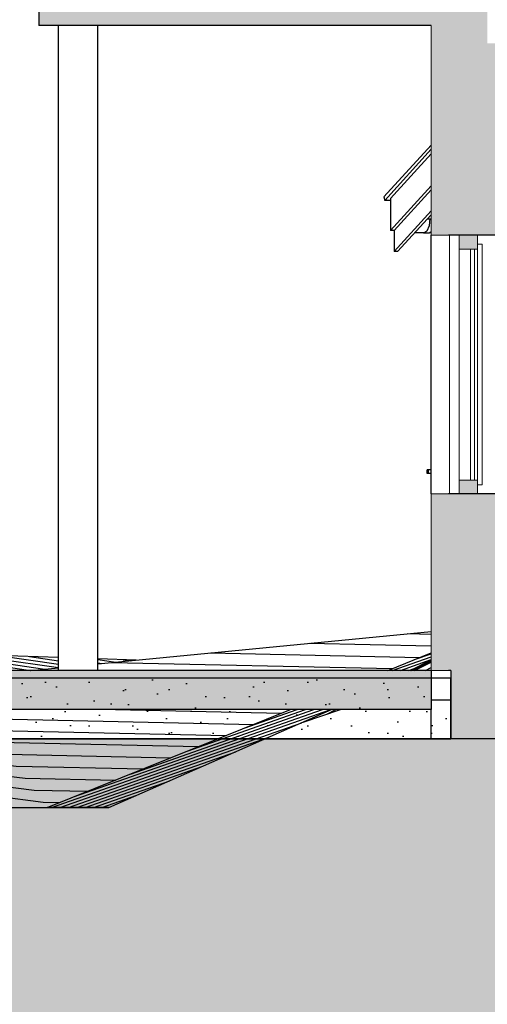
# Model space of a CAD drawing. Header units: millimetres. Extents: x 71327 to 340371, y 150071 to 223334.
# Tile 23 of 36: x 303558 to 305941, y 199330 to 204354. Entities that reach past the tile are written whole.
import ezdxf

# ---------------------------------------------------------------- set-up
doc = ezdxf.new("R2010")
doc.units = ezdxf.units.MM
doc.header["$LTSCALE"] = 0.5
doc.header["$MEASUREMENT"] = 0
doc.linetypes.add('PLINE', pattern=[0])
for name, color, linetype in [('0(Nye konstruksjoner)', 7, 'Continuous'), ('222- Søyler (Nye konstruksjoner)', 7, 'Continuous'), ('23-- Yttervegger (Skravur)(Nye konstruksjoner)', 7, 'Continuous'), ('23-- Yttervegger(Nye konstruksjoner)', 7, 'Continuous'), ('244- Vinduer_ dører_ foldevegger(Nye konstruksjoner)', 7, 'Continuous'), ('25-- Dekker (Skravur)(Nye konstruksjoner)', 7, 'Continuous'), ('25-- Dekker(Nye konstruksjoner)', 7, 'Continuous'), ('252- Gulv på grunn_ bunnplate (Skravur)(Nye konstruksjoner)', 7, 'Continuous'), ('252- Gulv på grunn_ bunnplate(Nye konstruksjoner)', 7, 'Continuous'), ('26-- Yttertak(Nye konstruksjoner)', 7, 'Continuous'), ('265- Gesimser_ takrenner og nedløp(Nye konstruksjoner)', 7, 'Continuous'), ('711--_E__ Eksisterende terreng (Skravur)(Nye konstruksjoner)', 7, 'Continuous'), ('711--_E__ Eksisterende terreng(Nye konstruksjoner)', 7, 'Continuous')]:
    doc.layers.add(name, color=color, linetype=linetype)
for name, color, linetype, lineweight in [('234- Vinduer_ dører_ porter(Nye konstruksjoner)', 7, 'Continuous', 0), ('235- Utvendig kledning og overflate(Nye konstruksjoner)', 7, 'Continuous', 0), ('262- Taktekking(Nye konstruksjoner)', 7, 'Continuous', 0)]:
    doc.layers.add(name, color=color, linetype=linetype, lineweight=lineweight)

# ---------------------------------------------------------------- blocks, each defined once
blk = doc.blocks.new('*X151', base_point=(150667.5, 123334))
at = {"layer": '235- Utvendig kledning og overflate(Nye konstruksjoner)', "linetype": 'PLINE'}
for p, q in [((305747.7, 203254), (305747.7, 201934)), ((305747.7, 201934), (305747.7, 203254))]:
    blk.add_line(p, q, dxfattribs=at)

msp = doc.modelspace()

# ---------------------------------------------------------------- hatches: boundary and pattern name
at = {"layer": '0(Nye konstruksjoner)', "linetype": 'Continuous'}
h = msp.add_hatch(dxfattribs=at)
h.set_pattern_fill('Naturstein_0002', color=256, style=0, pattern_type=2)
h.set_pattern_definition([(45, (150667.54, 123683.99), (-111.36932, 111.36932), [0, -105, 0, -157.5]), (110, (151017.54, 123683.99), (148.00159, 53.86817), [0, -77, 0, -133])])
h.paths.add_polyline_path([(296687.2, 200684), (305755.2, 200684), (305755.2, 200994), (296687.2, 200994)])
h = msp.add_hatch(dxfattribs=at)
h.set_pattern_fill('Jord_0002', color=256, style=0, pattern_type=2)
h.set_pattern_definition([(45, (150667.54, 123334), (-275.7716, 275.7716), []), (45, (150575.6, 123425.9), (-551.5433, 551.5433), []), (45, (150483.7, 123517.84), (-551.5433, 551.5433), []), (135, (150391.76, 123609.76), (91.92388, 91.92388), [390, -390])])
h.paths.add_polyline_path([(296687.2, 197061.7), (340370.7, 197061.7), (340370.7, 200684), (296687.2, 200684)])
at = {"layer": '23-- Yttervegger (Skravur)(Nye konstruksjoner)', "linetype": 'Continuous'}
for points in [[(305655.2, 204534), (305655.2, 203254), (305674.2, 203254), (305674.2, 204534)], [(305674.2, 204534), (305674.2, 203254), (305710.2, 203254), (305710.2, 204534)], [(305710.2, 204534), (305710.2, 203254), (305733.2, 203254), (305733.2, 204534)], [(305733.2, 204534), (305733.2, 203254), (305742.2, 203254), (305742.2, 204534)], [(305742.2, 204534), (305742.2, 203254), (305890.2, 203254), (305940.2, 203254), (305940.2, 204534)], [(305940.2, 204534), (305940.2, 203254), (305988.2, 203254), (305988.2, 204234), (305941.2, 204234), (305941.2, 204534)], [(305890.2, 203254), (305798.2, 203254), (305798.2, 203183), (305890.2, 203183)], [(305890.2, 202005), (305798.2, 202005), (305798.2, 201934), (305890.2, 201934)], [(305674.2, 201934), (305655.2, 201934), (305655.2, 201034), (305674.2, 201034)], [(305674.2, 201934), (305674.2, 201034), (305710.2, 201034), (305710.2, 201934)], [(305710.2, 201934), (305710.2, 201034), (305733.2, 201034), (305733.2, 201934)], [(305733.2, 201934), (305733.2, 201034), (305742.2, 201034), (305742.2, 201934)], [(305742.2, 201934), (305742.2, 201034), (305940.2, 201034), (305940.2, 201934), (305890.2, 201934)], [(305940.2, 201934), (305940.2, 201034), (305988.2, 201034), (305988.2, 201934)]]:
    msp.add_hatch(color=256, dxfattribs=at).paths.add_polyline_path(points)
at = {"layer": '25-- Dekker (Skravur)(Nye konstruksjoner)', "linetype": 'Continuous'}
for points in [[(303655.2, 204324), (305655.2, 204324), (305655.2, 204524), (303655.2, 204524)], [(302655.2, 200834), (305655.2, 200834), (305655.2, 201034), (302655.2, 201034)]]:
    msp.add_hatch(color=256, dxfattribs=at).paths.add_polyline_path(points)
at = {"layer": '252- Gulv på grunn_ bunnplate (Skravur)(Nye konstruksjoner)', "linetype": 'Continuous'}
for points in [[(333847.2, 201034), (305755.2, 201034), (305755.2, 200884), (333847.2, 200884)], [(305755.2, 200684), (333847.2, 200684), (333847.2, 200884), (305755.2, 200884)]]:
    msp.add_hatch(color=256, dxfattribs=at).paths.add_polyline_path(points)
at = {"layer": '262- Taktekking(Nye konstruksjoner)', "linetype": 'Continuous'}
h = msp.add_hatch(dxfattribs=at)
h.set_pattern_fill('Tak_03_0002', color=256, style=0, pattern_type=2)
h.set_pattern_definition([(47.6313, (314591.55, 203355.32), (271.5114, 0), []), (198.1326, (314620.46, 203387.02), (-155.8672, 126.7855), [101.847, -305.54]), (198.1326, (314348.95, 203387.02), (-155.8672, 126.7855), [101.847, -305.54]), (180, (314523.68, 203355.32), (115.6442, 126.7855), [135.7557, -135.7557]), (140.8744, (314387.92, 203355.32), (387.156, 126.785), [50.23, -150.6905]), (140.8744, (314116.4, 203355.32), (387.156, 126.785), [50.23, -150.6905])])
h.paths.add_polyline_path([(305655.2, 203358.6), (305635.9, 203337.5), (305648.5, 203337.5), (305648.7, 203339.3), (305655.2, 203339.3)])
at = {"layer": '711--_E__ Eksisterende terreng (Skravur)(Nye konstruksjoner)', "linetype": 'Continuous'}
h = msp.add_hatch(dxfattribs=at)
h.set_pattern_fill('Skrålinjer_3_0002', color=256, style=0, pattern_type=2)
h.set_pattern_definition([(358.756692, (150667.536, 206741.54), (127.279217, 57.210457), [])])
h.paths.add_polyline_path([(303955.2, 201067.3), (303955.2, 201034), (305433.5, 201034), (305655.2, 201123.4), (305655.2, 201233.2)])
h = msp.add_hatch(dxfattribs=at)
h.set_pattern_fill('Skrålinjer_3_0002', color=256, style=0, pattern_type=2)
h.set_pattern_definition([(351.846744, (150667.536, 223557.172), (-127.2792172, 0.7805414), [])])
h.paths.add_polyline_path([(302427.5, 201144), (302997.3, 201034), (303614.3, 201034), (303755.2, 201047.7), (303755.2, 201099.6)])
h = msp.add_hatch(dxfattribs=at)
h.set_pattern_fill('Skrålinjer_3_0002', color=256, style=0, pattern_type=2)
h.set_pattern_definition([(19.367824, (150667.536, 147310.698), (127.2792172, 59.7140363), [])])
h.paths.add_polyline_path([(305433.5, 201034), (305548.2, 201034), (305655.2, 201088.4), (305655.2, 201123.4)])
h = msp.add_hatch(dxfattribs=at)
h.set_pattern_fill('Skrålinjer_3_0002', color=256, style=0, pattern_type=2)
h.set_pattern_definition([(351.846744, (150667.536, 223557.172), (-127.2792172, 0.7805414), [])])
h.paths.add_polyline_path([(303955.2, 201092.9), (303955.2, 201067.3), (304150.9, 201086.4)])
h = msp.add_hatch(dxfattribs=at)
h.set_pattern_fill('Skrålinjer_3_0002', color=256, style=0, pattern_type=2)
h.set_pattern_definition([(28.6665222, (150667.536, 116035.154), (127.27921724, 63.11399847), [])])
h.paths.add_polyline_path([(305548.2, 201034), (305562.5, 201034), (305655.2, 201079.2), (305655.2, 201088.4)])
h = msp.add_hatch(dxfattribs=at)
h.set_pattern_fill('Skrålinjer_3_0002', color=256, style=0, pattern_type=2)
h.set_pattern_definition([(26.509514, (150667.536, 122580.183), (127.2792172, 35.8117418), [])])
h.paths.add_polyline_path([(305562.5, 201034), (305655.2, 201034), (305655.2, 201079.2)])
h = msp.add_hatch(dxfattribs=at)
h.set_pattern_fill('Skrålinjer_3_0002', color=256, style=0, pattern_type=2)
h.set_pattern_definition([(358.756692, (150667.536, 206741.54), (127.279217, 57.210457), [])])
h.paths.add_polyline_path([(303755.2, 201047.7), (303614.3, 201034), (303755.2, 201034)])
h = msp.add_hatch(dxfattribs=at)
h.set_pattern_fill('Skrålinjer_3_0002', color=256, style=0, pattern_type=2)
h.set_pattern_definition([(352.85883, (150667.536, 222350.135), (127.279217, 39.309768), [])])
h.paths.add_polyline_path([(302207.5, 200334), (303697.5, 200334), (303324.1, 200834), (302962.8, 200834)])
h = msp.add_hatch(dxfattribs=at)
h.set_pattern_fill('Skrålinjer_3_0002', color=256, style=0, pattern_type=2)
h.set_pattern_definition([(358.756692, (150667.536, 206741.54), (127.279217, 57.210457), [])])
h.paths.add_polyline_path([(303324.1, 200834), (303697.5, 200334), (304937.5, 200834)])
h = msp.add_hatch(dxfattribs=at)
h.set_pattern_fill('Skrålinjer_3_0002', color=256, style=0, pattern_type=2)
h.set_pattern_definition([(19.367824, (150667.536, 147310.698), (127.2792172, 59.7140363), [])])
h.paths.add_polyline_path([(304937.5, 200834), (303697.5, 200334), (304012, 200334), (305146.9, 200834)])
h = msp.add_hatch(dxfattribs=at)
h.set_pattern_fill('Skrålinjer_3_0002', color=256, style=0, pattern_type=2)
h.set_pattern_definition([(26.509514, (150667.536, 122580.183), (127.2792172, 35.8117418), [])])
h.paths.add_polyline_path([(305146.9, 200834), (305003, 200770.6), (305192.5, 200834)])

# ---------------------------------------------------------------- linework, layer by layer
at = {"layer": '0(Nye konstruksjoner)', "linetype": 'PLINE', "flags": 128}
for points in [[(296687.2, 200684), (305755.2, 200684), (305755.2, 200994), (296687.2, 200994)], [(296687.2, 197061.7), (340370.7, 197061.7), (340370.7, 200684), (296687.2, 200684)]]:
    msp.add_lwpolyline(points, close=True, dxfattribs=at)
at = {"layer": '222- Søyler (Nye konstruksjoner)', "linetype": 'PLINE'}
for p, q in [((303755.2, 201034), (303755.2, 204324)), ((303955.2, 201034), (303955.2, 204324))]:
    msp.add_line(p, q, dxfattribs=at)
at = {"layer": '23-- Yttervegger(Nye konstruksjoner)', "linetype": 'PLINE'}
msp.add_line((305755.2, 201034), (305742.2, 201034), dxfattribs=at)
at = {"layer": '23-- Yttervegger(Nye konstruksjoner)', "linetype": 'PLINE', "flags": 128}
for points in [[(305988.2, 203254), (305940.2, 203254), (305890.2, 203254), (305798.2, 203254), (305742.2, 203254)], [(305988.2, 201934), (305940.2, 201934), (305890.2, 201934), (305798.2, 201934), (305742.2, 201934)]]:
    msp.add_lwpolyline(points, dxfattribs=at)
at = {"layer": '234- Vinduer_ dører_ porter(Nye konstruksjoner)', "linetype": 'PLINE'}
for p, q in [((305798.2, 203254), (305798.2, 203183)), ((305890.2, 203254), (305890.2, 203183)), ((305798.2, 203183), (305798.2, 202005)), ((305890.2, 203183), (305798.2, 203183)), ((305855.2, 203183), (305855.2, 202005)), ((305875.2, 202005), (305875.2, 203183)), ((305890.2, 203208), (305915.2, 203208)), ((305890.2, 203183), (305890.2, 202005)), ((305915.2, 203208), (305915.2, 203158)), ((305915.2, 203158), (305915.2, 202030)), ((305798.2, 202005), (305798.2, 201934)), ((305890.2, 202005), (305798.2, 202005)), ((305890.2, 202005), (305890.2, 201934)), ((305915.2, 202030), (305915.2, 201980)), ((305890.2, 201980), (305915.2, 201980))]:
    msp.add_line(p, q, dxfattribs=at)
at = {"layer": '235- Utvendig kledning og overflate(Nye konstruksjoner)', "linetype": 'PLINE'}
for p, q in [((305655.2, 204324), (305655.2, 203254)), ((305655.2, 201934), (305655.2, 201034))]:
    msp.add_line(p, q, dxfattribs=at)
at = {"layer": '235- Utvendig kledning og overflate(Nye konstruksjoner)', "linetype": 'PLINE', "flags": 128}
for points in [[(305742.2, 203254), (305733.2, 203254), (305710.2, 203254), (305674.2, 203254), (305655.2, 203254)], [(305742.2, 201934), (305733.2, 201934), (305710.2, 201934), (305674.2, 201934), (305655.2, 201934)], [(305742.2, 201034), (305733.2, 201034), (305710.2, 201034), (305674.2, 201034), (305655.2, 201034)]]:
    msp.add_lwpolyline(points, dxfattribs=at)
at = {"layer": '244- Vinduer_ dører_ foldevegger(Nye konstruksjoner)', "linetype": 'PLINE'}
for p, q in [((305655.2, 201934), (305655.2, 203254)), ((305634.2, 202056.7), (305634.2, 202058)), ((305641.2, 202058), (305634.2, 202058)), ((305634.2, 202053), (305634.2, 202056.7)), ((305641.2, 202056.7), (305641.2, 202058)), ((305655.2, 202058), (305641.2, 202058)), ((305641.2, 202053), (305641.2, 202056.7)), ((305634.2, 202048), (305634.2, 202053)), ((305634.2, 202043), (305634.2, 202048)), ((305634.2, 202039.3), (305634.2, 202043)), ((305634.2, 202038), (305634.2, 202039.3)), ((305641.2, 202038), (305634.2, 202038)), ((305641.2, 202048), (305641.2, 202053)), ((305641.2, 202043), (305641.2, 202048)), ((305641.2, 202039.3), (305641.2, 202043)), ((305641.2, 202038), (305641.2, 202039.3)), ((305655.2, 202038), (305641.2, 202038))]:
    msp.add_line(p, q, dxfattribs=at)
at = {"layer": '25-- Dekker(Nye konstruksjoner)', "linetype": 'PLINE'}
for p, q in [((303655.2, 204524), (303655.2, 204324)), ((305655.2, 204324), (303655.2, 204324)), ((305655.2, 201034), (302655.2, 201034)), ((305655.2, 201034), (305655.2, 200834)), ((305655.2, 200834), (302655.2, 200834))]:
    msp.add_line(p, q, dxfattribs=at)
at = {"layer": '252- Gulv på grunn_ bunnplate(Nye konstruksjoner)', "linetype": 'PLINE'}
for p, q in [((305755.2, 201034), (305755.2, 200884)), ((305655.2, 200884), (305755.2, 200884)), ((305755.2, 200884), (305755.2, 200684)), ((305655.2, 200684), (305655.2, 200834)), ((305655.2, 200684), (305755.2, 200684)), ((333847.2, 200684), (305755.2, 200684))]:
    msp.add_line(p, q, dxfattribs=at)
at = {"layer": '26-- Yttertak(Nye konstruksjoner)', "linetype": 'PLINE'}
msp.add_line((305635.9, 203337.5), (305648.5, 203337.5), dxfattribs=at)
at = {"layer": '265- Gesimser_ takrenner og nedløp(Nye konstruksjoner)', "linetype": 'PLINE'}
for p, q in [((305655.2, 203714.6), (305414.2, 203450.4)), ((305417.8, 203432.3), (305655.2, 203692.6)), ((305655.2, 203669.8), (305447.5, 203442)), ((305447.5, 203278.7), (305655.2, 203506.5)), ((305465.6, 203278.7), (305655.2, 203486.6)), ((305414.2, 203450.4), (305417.8, 203432.3)), ((305447.5, 203432.3), (305417.8, 203432.3)), ((305447.5, 203442), (305447.5, 203278.7)), ((305465.6, 203170.6), (305655.2, 203378.5)), ((305483.7, 203170.6), (305655.2, 203358.6)), ((305648.7, 203339.3), (305644.5, 203302.5)), ((305465.6, 203278.7), (305447.5, 203278.7)), ((305465.6, 203278.7), (305465.6, 203170.6)), ((305572, 203267.5), (305620.5, 203267.5)), ((305617.3, 203265.5), (305614.1, 203267.5)), ((305633, 203275.4), (305617.3, 203265.5)), ((305644.4, 203265.5), (305617.3, 203265.5)), ((305644.5, 203302.5), (305633, 203275.4)), ((305655.2, 203272.2), (305644.4, 203265.5)), ((305647.6, 203267.5), (305655.2, 203267.5)), ((305483.7, 203170.6), (305465.6, 203170.6))]:
    msp.add_line(p, q, dxfattribs=at)
at = {"layer": '711--_E__ Eksisterende terreng(Nye konstruksjoner)', "linetype": 'PLINE'}
for p, q in [((303955.2, 201067.3), (305655.2, 201233.2)), ((303755.2, 201099.6), (302427.5, 201144)), ((305433.5, 201034), (305655.2, 201123.4)), ((304150.9, 201086.4), (303955.2, 201092.9)), ((305548.2, 201034), (305655.2, 201088.4)), ((305655.2, 201079.2), (305562.5, 201034)), ((303614.3, 201034), (303755.2, 201047.7)), ((303697.5, 200334), (304937.5, 200834)), ((304012, 200334), (305146.9, 200834)), ((305003, 200770.6), (305192.5, 200834)), ((303501, 200334), (304012, 200334)), ((304012, 200334), (303697.5, 200334))]:
    msp.add_line(p, q, dxfattribs=at)

# ---------------------------------------------------------------- block references
at = {"layer": '23-- Yttervegger(Nye konstruksjoner)'}
msp.add_blockref('*X151', (150667.5, 123334), dxfattribs=at)

doc.saveas('drawing.dxf')
